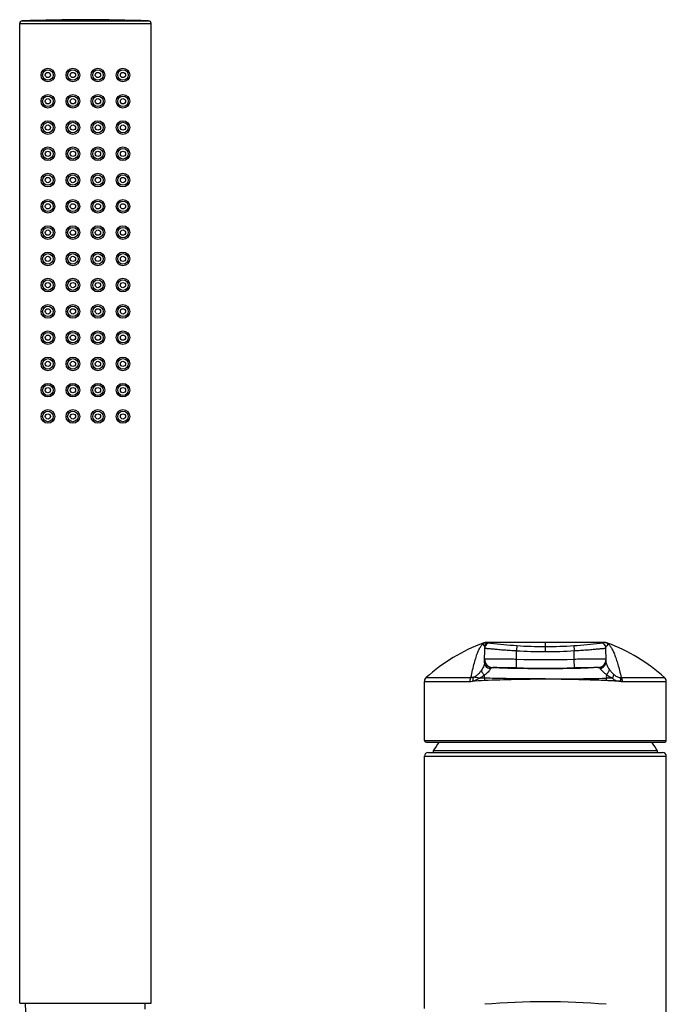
# Model space of a CAD drawing. Header units: millimetres. Extents: x 40 to 1114, y -1754 to 807.
# Tile 19 of 21: x 69 to 192, y 620 to 807. Entities that reach past the tile are written whole.
import ezdxf

# ---------------------------------------------------------------- set-up
doc = ezdxf.new("R2010")
doc.units = ezdxf.units.MM
doc.header["$LTSCALE"] = 23.1
doc.layers.get('0').update_dxf_attribs({"linetype": 'CONTINUOUS'})

msp = doc.modelspace()

# ---------------------------------------------------------------- linework, layer by layer
at = {"color": 7, "linetype": 'CONTINUOUS'}
for p, q in [((69.48, 619.95), (69.48, 806.47)), ((94.48, 619.95), (94.48, 806.47)), ((161.65, 688.59), (158.28, 688.59)), ((158.28, 688.59), (158.28, 688.59)), ((158.48, 688.58), (158.48, 688.58)), ((158.52, 688.57), (158.48, 688.58)), ((158.65, 688.56), (158.48, 688.58)), ((158.52, 688.57), (159.07, 688.5)), ((159.07, 688.51), (158.98, 688.52)), ((180.64, 688.59), (176.6, 688.59)), ((179.89, 688.5), (180.13, 688.53)), ((179.89, 688.51), (179.98, 688.52)), ((180.13, 688.53), (180.48, 688.58)), ((180.43, 688.57), (180.48, 688.58)), ((180.55, 688.59), (180.48, 688.58)), ((180.48, 688.58), (180.48, 688.58)), ((180.67, 688.59), (180.64, 688.59)), ((180.67, 688.59), (180.67, 688.59)), ((181.29, 688.49), (181.27, 688.5)), ((157.91, 684.83), (157.96, 687.64)), ((181.04, 685.03), (181, 687.64)), ((159.44, 683.83), (159.46, 683.83)), ((159.49, 683.83), (159.46, 683.83)), ((159.46, 683.83), (160.1, 683.82)), ((160.1, 683.82), (160.72, 683.8)), ((160.72, 683.8), (162.82, 683.74)), ((161.36, 683.78), (161.6, 683.77)), ((161.6, 683.77), (161.71, 683.77)), ((161.73, 683.77), (161.87, 683.76)), ((161.88, 683.76), (161.99, 683.76)), ((177.09, 683.76), (177.22, 683.77)), ((177.25, 683.77), (177.35, 683.77)), ((177.35, 683.77), (177.6, 683.78)), ((179.47, 683.83), (179.51, 683.83)), ((179.5, 683.83), (179.47, 683.83)), ((179.52, 683.83), (179.5, 683.83)), ((179.5, 683.83), (179.5, 683.83)), ((146.48, 669.95), (146.48, 681.2)), ((192.48, 669.95), (192.48, 681.2)), ((146.78, 669.65), (192.18, 669.65)), ((147.18, 667.65), (191.78, 667.65)), ((146.48, 618.95), (146.48, 666.95)), ((192.48, 583.15), (192.48, 666.95)), ((69.48, 619.95), (94.48, 619.95)), ((70.7, 616.47), (70.58, 619.95)), ((93.33, 618.82), (93.37, 619.95))]:
    msp.add_line(p, q, dxfattribs=at)
at = {"color": 9, "linetype": 'CONTINUOUS'}
for p, q in [((69.48, 806.47), (94.48, 806.47)), ((69.96, 806.97), (94, 806.97)), ((157.66, 688.49), (157.7, 688.49)), ((157.66, 688.49), (157.74, 688.48)), ((157.71, 688.49), (157.74, 688.48)), ((158.55, 688.58), (158.48, 688.58)), ((158.48, 688.58), (158.48, 688.58)), ((180.44, 688.58), (158.51, 688.58)), ((161.65, 688.58), (159.55, 688.58)), ((164.04, 688.03), (163.98, 687.06)), ((169.48, 688.58), (169.48, 688.59)), ((169.48, 686.87), (169.48, 688.58)), ((174.91, 688.03), (174.98, 687.06)), ((180.4, 688.58), (180.33, 688.58)), ((180.48, 688.58), (180.43, 688.58)), ((180.48, 688.58), (180.47, 688.58)), ((181.23, 688.48), (181.29, 688.49)), ((181.23, 688.48), (181.29, 688.49)), ((181.29, 688.49), (181.29, 688.49)), ((163.98, 685.4), (163.98, 687.06)), ((174.98, 685.4), (174.98, 687.06)), ((163.96, 683.77), (163.98, 685.4)), ((174.99, 683.77), (174.98, 685.4)), ((146.48, 681.2), (155.11, 681.2)), ((146.81, 681.95), (155.32, 681.95)), ((183.89, 681.95), (192.14, 681.95)), ((184.11, 681.2), (192.48, 681.2)), ((146.48, 669.95), (192.48, 669.95)), ((190.8, 667.95), (148.15, 667.95)), ((146.48, 666.95), (192.48, 666.95))]:
    msp.add_line(p, q, dxfattribs=at)
at = {"color": 7, "linetype": 'CONTINUOUS'}
for points in [[(157.83, 688.54), (157.76, 688.52), (157.69, 688.5), (157.66, 688.49)], [(158.48, 688.58), (158.41, 688.59), (158.33, 688.59), (158.26, 688.59), (158.19, 688.59), (158.11, 688.59), (158.04, 688.58), (157.97, 688.57), (157.9, 688.56), (157.83, 688.54)], [(169.29, 688.59), (167.67, 688.6), (161.65, 688.59)], [(176.6, 688.59), (175.42, 688.6), (169.29, 688.59)], [(181.27, 688.5), (181.2, 688.52), (181.13, 688.54), (181.06, 688.56), (180.99, 688.57), (180.91, 688.58), (180.84, 688.59), (180.77, 688.59), (180.7, 688.59), (180.62, 688.59), (180.55, 688.59)], [(158.37, 684.28), (158.37, 684.28), (158.38, 684.27)], [(158.38, 684.27), (158.39, 684.26), (158.4, 684.25), (158.41, 684.24), (158.43, 684.23), (158.44, 684.22), (158.45, 684.2), (158.47, 684.19), (158.49, 684.18), (158.5, 684.16), (158.52, 684.15), (158.54, 684.14), (158.56, 684.12), (158.58, 684.11), (158.6, 684.1), (158.62, 684.08), (158.64, 684.07), (158.67, 684.05), (158.69, 684.04), (158.72, 684.02), (158.74, 684.01), (158.77, 684), (158.8, 683.98), (158.83, 683.97), (158.87, 683.95), (158.91, 683.94), (158.94, 683.92), (158.98, 683.91), (159.02, 683.9), (159.05, 683.89), (159.09, 683.88), (159.12, 683.87), (159.16, 683.86), (159.19, 683.86), (159.22, 683.85), (159.25, 683.85), (159.29, 683.84), (159.32, 683.84), (159.35, 683.84), (159.38, 683.83), (159.41, 683.83), (159.44, 683.83)], [(179.51, 683.83), (179.54, 683.83), (179.58, 683.83), (179.61, 683.84), (179.64, 683.84), (179.67, 683.84), (179.7, 683.85), (179.73, 683.85), (179.77, 683.86), (179.8, 683.86), (179.83, 683.87), (179.87, 683.88), (179.9, 683.89), (179.94, 683.9), (179.98, 683.91), (180.01, 683.92), (180.05, 683.94), (180.09, 683.95), (180.12, 683.97), (180.15, 683.98), (180.18, 684), (180.21, 684.01), (180.24, 684.02), (180.27, 684.04), (180.29, 684.05), (180.31, 684.07), (180.34, 684.08), (180.36, 684.1), (180.38, 684.11), (180.4, 684.12), (180.42, 684.14), (180.43, 684.15), (180.45, 684.16), (180.47, 684.18), (180.49, 684.19), (180.5, 684.2), (180.52, 684.22), (180.53, 684.23), (180.54, 684.24), (180.56, 684.25), (180.57, 684.26), (180.57, 684.27), (180.58, 684.27)], [(159.49, 683.83), (159.47, 683.83), (159.46, 683.83)], [(162.82, 683.74), (163.93, 683.71), (165.04, 683.69), (166.15, 683.67), (167.26, 683.66), (168.37, 683.65), (169.48, 683.65), (170.59, 683.65), (171.7, 683.66), (172.81, 683.67), (173.92, 683.69), (175.02, 683.71), (176.13, 683.74), (177.25, 683.77)], [(179.5, 683.83), (179.49, 683.83), (179.47, 683.83)]]:
    msp.add_lwpolyline(points, dxfattribs=at)
at = {"color": 9, "linetype": 'CONTINUOUS'}
msp.add_lwpolyline([(169.03, 688.58), (167.67, 688.58), (161.98, 688.58)], dxfattribs=at)
at = {"color": 7, "linetype": 'CONTINUOUS'}
for centre, radius in [((74.84, 796.65), 1.3), ((74.84, 796.65), 0.5), ((79.6, 796.65), 1.3), ((79.6, 796.65), 0.5), ((84.36, 796.65), 1.3), ((84.36, 796.65), 0.5), ((89.12, 796.65), 1.3), ((89.12, 796.65), 0.5), ((74.84, 791.65), 1.3), ((74.84, 791.65), 0.5), ((79.6, 791.65), 1.3), ((79.6, 791.65), 0.5), ((84.36, 791.65), 1.3), ((84.36, 791.65), 0.5), ((89.12, 791.65), 1.3), ((89.12, 791.65), 0.5), ((74.84, 786.65), 1.3), ((79.6, 786.65), 1.3), ((84.36, 786.65), 1.3), ((89.12, 786.65), 1.3), ((74.84, 786.65), 0.5), ((79.6, 786.65), 0.5), ((84.36, 786.65), 0.5), ((89.12, 786.65), 0.5), ((74.84, 781.65), 1.3), ((74.84, 781.65), 0.5), ((79.6, 781.65), 1.3), ((79.6, 781.65), 0.5), ((84.36, 781.65), 1.3), ((84.36, 781.65), 0.5), ((89.12, 781.65), 1.3), ((89.12, 781.65), 0.5), ((74.84, 776.65), 1.3), ((74.84, 776.65), 0.5), ((79.6, 776.65), 1.3), ((79.6, 776.65), 0.5), ((84.36, 776.65), 1.3), ((84.36, 776.65), 0.5), ((89.12, 776.65), 1.3), ((89.12, 776.65), 0.5), ((74.84, 771.65), 1.3), ((79.6, 771.65), 1.3), ((84.36, 771.65), 1.3), ((89.12, 771.65), 1.3), ((74.84, 771.65), 0.5), ((79.6, 771.65), 0.5), ((84.36, 771.65), 0.5), ((89.12, 771.65), 0.5), ((74.84, 766.65), 1.3), ((74.84, 766.65), 0.5), ((79.6, 766.65), 1.3), ((79.6, 766.65), 0.5), ((84.36, 766.65), 1.3), ((84.36, 766.65), 0.5), ((89.12, 766.65), 1.3), ((89.12, 766.65), 0.5), ((74.84, 761.65), 1.3), ((74.84, 761.65), 0.5), ((79.6, 761.65), 1.3), ((79.6, 761.65), 0.5), ((84.36, 761.65), 1.3), ((84.36, 761.65), 0.5), ((89.12, 761.65), 1.3), ((89.12, 761.65), 0.5), ((74.84, 756.65), 1.3), ((79.6, 756.65), 1.3), ((84.36, 756.65), 1.3), ((89.12, 756.65), 1.3), ((74.84, 756.65), 0.5), ((79.6, 756.65), 0.5), ((84.36, 756.65), 0.5), ((89.12, 756.65), 0.5), ((74.84, 751.65), 1.3), ((74.84, 751.65), 0.5), ((79.6, 751.65), 1.3), ((79.6, 751.65), 0.5), ((84.36, 751.65), 1.3), ((84.36, 751.65), 0.5), ((89.12, 751.65), 1.3), ((89.12, 751.65), 0.5), ((74.84, 746.65), 1.3), ((74.84, 746.65), 0.5), ((79.6, 746.65), 1.3), ((79.6, 746.65), 0.5), ((84.36, 746.65), 1.3), ((84.36, 746.65), 0.5), ((89.12, 746.65), 1.3), ((89.12, 746.65), 0.5), ((74.84, 741.65), 1.3), ((79.6, 741.65), 1.3), ((84.36, 741.65), 1.3), ((89.12, 741.65), 1.3), ((74.84, 741.65), 0.5), ((79.6, 741.65), 0.5), ((84.36, 741.65), 0.5), ((89.12, 741.65), 0.5), ((74.84, 736.65), 1.3), ((74.84, 736.65), 0.5), ((79.6, 736.65), 1.3), ((79.6, 736.65), 0.5), ((84.36, 736.65), 1.3), ((84.36, 736.65), 0.5), ((89.12, 736.65), 1.3), ((89.12, 736.65), 0.5), ((74.84, 731.65), 1.3), ((74.84, 731.65), 0.5), ((79.6, 731.65), 1.3), ((79.6, 731.65), 0.5), ((84.36, 731.65), 1.3), ((84.36, 731.65), 0.5), ((89.12, 731.65), 1.3), ((89.12, 731.65), 0.5)]:
    msp.add_circle(centre, radius, dxfattribs=at)
at = {"color": 9, "linetype": 'CONTINUOUS'}
for centre in [(74.84, 796.65), (79.6, 796.65), (84.36, 796.65), (89.12, 796.65), (74.84, 791.65), (79.6, 791.65), (84.36, 791.65), (89.12, 791.65), (74.84, 786.65), (79.6, 786.65), (84.36, 786.65), (89.12, 786.65), (74.84, 781.65), (79.6, 781.65), (84.36, 781.65), (89.12, 781.65), (74.84, 776.65), (79.6, 776.65), (84.36, 776.65), (89.12, 776.65), (74.84, 771.65), (79.6, 771.65), (84.36, 771.65), (89.12, 771.65), (74.84, 766.65), (79.6, 766.65), (84.36, 766.65), (89.12, 766.65), (74.84, 761.65), (79.6, 761.65), (84.36, 761.65), (89.12, 761.65), (74.84, 756.65), (79.6, 756.65), (84.36, 756.65), (89.12, 756.65), (74.84, 751.65), (79.6, 751.65), (84.36, 751.65), (89.12, 751.65), (74.84, 746.65), (79.6, 746.65), (84.36, 746.65), (89.12, 746.65), (74.84, 741.65), (79.6, 741.65), (84.36, 741.65), (89.12, 741.65), (74.84, 736.65), (79.6, 736.65), (84.36, 736.65), (89.12, 736.65), (74.84, 731.65), (79.6, 731.65), (84.36, 731.65), (89.12, 731.65)]:
    msp.add_circle(centre, 1, dxfattribs=at)
at = {"color": 7, "linetype": 'CONTINUOUS'}
for centre, radius, start, end in [((69.98, 806.47), 0.5, 92.1004, 180), ((81.98, 479.27), 327.91, 87.8996, 92.1004), ((93.98, 806.47), 0.5, 0, 87.8996), ((169.48, 656.61), 34, 110.3357, 131.8103), ((158.25, 686.89), 1.7, 82.3871, 110.3357), ((158.86, 687.62), 0.901, 82.7321, 179), ((158.94, 687.53), 0.985, 82.796, 179), ((169.48, 770.91), 83.06, 262.4188, 262.6135), ((169.49, 770.96), 83.11, 262.7961, 266.2427), ((169.48, 770.81), 82.97, 266.2424, 269.9986), ((169.48, 770.81), 82.97, 270.0014, 273.7576), ((169.47, 770.96), 83.12, 273.7574, 277.204), ((180.01, 687.53), 0.985, 1, 97.2041), ((180.1, 687.62), 0.9, 1, 97.268), ((180.7, 686.9), 1.7, 97.1329, 97.6127), ((180.7, 686.89), 1.7, 70.5787, 97.134), ((180.7, 686.9), 1.7, 70.3668, 70.5786), ((169.48, 656.61), 34, 48.1897, 69.6641), ((159.51, 685.42), 1.59, 179, 269.0289), ((159.42, 685.35), 1.5, 179, 235.9916), ((179.44, 685.42), 1.59, 270.9711, 1), ((179.54, 685.35), 1.5, 304.0006, 1), ((169.57, 938.48), 254.84, 268.2955, 268.4464), ((169.48, 1283.17), 599.43, 269.47287, 270.52713), ((147.48, 681.2), 1, 131.8103, 180), ((191.48, 681.2), 1, 0, 48.1897), ((146.78, 669.95), 0.3, 180, 270), ((169.48, 655.49), 24.7, 145.0238, 149.7054), ((169.48, 655.49), 24.7, 30.2946, 34.9762), ((192.18, 669.95), 0.3, 270, 360), ((147.18, 666.95), 0.7, 90, 180), ((148.32, 667.85), 0.2, 149.7054, 270), ((190.63, 667.85), 0.2, 270, 30.2946), ((191.78, 666.95), 0.7, 0, 90), ((169.48, 480.2), 140, 85.2734, 94.7266)]:
    msp.add_arc(centre, radius, start, end, dxfattribs=at)
at = {"color": 9, "linetype": 'CONTINUOUS'}
for centre, radius, start, end in [((158.31, 686.95), 1.63, 82.4041, 110.4355), ((158.69, 687.65), 0.899, 82.6534, 160.0318), ((180.65, 686.93), 1.66, 69.5733, 97.5914), ((169.48, 770.46), 83.59, 266.2267, 269.9993), ((169.48, 770.46), 83.58, 270.0011, 273.7741), ((169.48, 1311.64), 626.26, 269.49685, 270.50323), ((154.1, 682.14), 3.79, 354.9376, 3.7337), ((184.79, 682.14), 3.72, 174.5924, 185.1378), ((185.01, 687.98), 6.74, 234.4244, 245.5896), ((155.11, 683.9), 2.7, 269.9933, 279.0241), ((173.16, 337.23), 344.46, 92.5419, 92.933), ((155.14, 683.27), 2.07, 280.8019, 286.8407), ((166.74, 681.71), 8.87, 179.3657, 182.3363), ((169.53, 416.76), 264.85, 90.0107, 92.5204), ((169.4, 1169.83), 488.16, 270.009, 271.3712), ((172.2, 681.71), 8.88, 357.6636, 0.6313)]:
    msp.add_arc(centre, radius, start, end, dxfattribs=at)
for points, knots in [([(156.65, 686.79), (156.73, 686.99), (156.89, 687.36), (157.12, 687.78), (157.31, 688.06), (157.49, 688.28), (157.63, 688.42), (157.74, 688.48)], [0, 0, 0, 0, 0.321426, 0.592896, 0.710735, 0.817321, 1, 1, 1, 1]), ([(157.74, 688.48), (157.71, 688.46), (157.66, 688.41), (157.62, 688.32), (157.62, 688.24), (157.65, 688.17), (157.69, 688.11), (157.75, 688.06), (157.8, 688.01), (157.83, 687.97), (157.84, 687.95)], [0, 0, 0, 0, 0.174448, 0.316013, 0.438415, 0.55275, 0.664828, 0.776139, 0.885324, 1, 1, 1, 1]), ([(181.1, 687.91), (181.12, 687.93), (181.15, 687.97), (181.22, 688.01), (181.29, 688.06), (181.35, 688.12), (181.38, 688.18), (181.38, 688.24), (181.37, 688.31), (181.33, 688.4), (181.27, 688.46), (181.23, 688.48)], [0, 0, 0, 0, 0.106544, 0.212197, 0.322305, 0.433186, 0.545488, 0.604357, 0.667115, 0.81187, 1, 1, 1, 1]), ([(181.23, 688.48), (181.36, 688.4), (181.55, 688.23), (181.77, 687.97), (181.95, 687.72), (182.12, 687.43), (182.35, 686.98), (182.51, 686.62), (182.62, 686.36)], [0, 0, 0, 0, 0.18182, 0.288005, 0.405599, 0.53524, 0.677361, 1, 1, 1, 1]), ([(155.32, 681.95), (155.42, 682.44), (155.62, 683.37), (155.95, 684.67), (156.28, 685.79), (156.52, 686.48), (156.65, 686.79)], [0, 0, 0, 0, 0.300015, 0.567363, 0.80091, 1, 1, 1, 1]), ([(157.84, 687.95), (157.87, 687.9), (157.92, 687.82), (157.95, 687.72), (157.96, 687.66), (157.96, 687.64)], [0, 0, 0, 0, 0.533494, 0.776699, 1, 1, 1, 1]), ([(157.96, 687.54), (157.96, 687.54), (157.96, 687.54), (157.96, 687.54), (157.96, 687.54), (157.97, 687.54), (157.97, 687.54), (157.98, 687.54), (157.99, 687.54), (158.01, 687.54), (158.03, 687.54), (158.05, 687.53), (158.09, 687.53), (158.14, 687.52), (158.22, 687.51), (158.32, 687.5), (158.42, 687.49), (158.54, 687.48), (158.67, 687.47), (158.82, 687.45), (159.04, 687.43), (159.34, 687.4), (159.74, 687.37), (160.17, 687.33), (160.65, 687.29), (161.15, 687.24), (161.68, 687.2), (162.24, 687.16), (163, 687.11), (163.59, 687.08), (163.98, 687.06)], [0, 0, 0, 0, 0.000077, 0.000305, 0.000684, 0.001214, 0.001896, 0.002728, 0.004844, 0.007563, 0.010882, 0.014799, 0.019312, 0.030112, 0.043256, 0.05871, 0.076435, 0.096387, 0.118516, 0.142767, 0.169079, 0.227625, 0.293582, 0.366309, 0.445104, 0.529213, 0.61783, 0.71011, 0.805174, 1, 1, 1, 1]), ([(174.98, 687.06), (175.37, 687.08), (175.95, 687.11), (176.72, 687.16), (177.27, 687.2), (177.81, 687.24), (178.31, 687.29), (178.78, 687.33), (179.22, 687.37), (179.61, 687.4), (179.92, 687.43), (180.14, 687.45), (180.28, 687.47), (180.41, 687.48), (180.53, 687.49), (180.64, 687.5), (180.73, 687.51), (180.81, 687.52), (180.87, 687.53), (180.91, 687.53), (180.93, 687.54), (180.95, 687.54), (180.97, 687.54), (180.98, 687.54), (180.99, 687.54), (180.99, 687.54), (180.99, 687.54), (181, 687.54), (181, 687.54), (181, 687.54), (181, 687.54)], [0, 0, 0, 0, 0.194825, 0.289889, 0.38217, 0.470787, 0.554895, 0.63369, 0.706417, 0.772374, 0.83092, 0.857232, 0.881483, 0.903612, 0.923564, 0.941289, 0.956743, 0.969887, 0.980688, 0.985201, 0.989118, 0.992437, 0.995156, 0.997272, 0.998104, 0.998786, 0.999316, 0.999695, 0.999923, 1, 1, 1, 1]), ([(181, 687.64), (181, 687.66), (181, 687.7), (181.03, 687.8), (181.07, 687.86), (181.1, 687.91)], [0, 0, 0, 0, 0.223473, 0.468918, 1, 1, 1, 1]), ([(182.62, 686.36), (182.73, 686.06), (182.96, 685.42), (183.28, 684.39), (183.6, 683.21), (183.8, 682.39), (183.89, 681.95)], [0, 0, 0, 0, 0.207694, 0.443973, 0.708345, 1, 1, 1, 1]), ([(157.91, 684.83), (157.91, 684.79), (157.9, 684.69), (157.87, 684.48), (157.78, 684.16), (157.6, 683.75), (157.43, 683.47), (157.34, 683.33)], [0, 0, 0, 0, 0.078555, 0.172251, 0.402937, 0.683492, 1, 1, 1, 1]), ([(159, 683.56), (158.84, 683.6), (158.55, 683.72), (158.25, 683.97), (158.07, 684.21), (157.98, 684.41), (157.92, 684.62), (157.91, 684.76), (157.91, 684.83)], [0, 0, 0, 0, 0.264889, 0.519301, 0.642566, 0.763298, 0.882144, 1, 1, 1, 1]), ([(163.98, 685.4), (163.58, 685.4), (163, 685.41), (162.23, 685.41), (161.67, 685.42), (161.13, 685.42), (160.62, 685.43), (160.15, 685.43), (159.71, 685.43), (159.31, 685.44), (159.01, 685.44), (158.79, 685.44), (158.64, 685.44), (158.51, 685.45), (158.39, 685.45), (158.28, 685.45), (158.19, 685.45), (158.11, 685.45), (158.05, 685.45), (158.01, 685.45), (157.99, 685.45), (157.97, 685.45), (157.95, 685.45), (157.94, 685.45), (157.93, 685.45), (157.93, 685.45), (157.93, 685.45), (157.92, 685.45), (157.92, 685.45), (157.92, 685.45), (157.92, 685.45)], [0, 0, 0, 0, 0.195095, 0.290291, 0.38269, 0.471402, 0.555575, 0.634397, 0.707109, 0.773011, 0.831469, 0.857727, 0.88192, 0.903987, 0.923877, 0.941541, 0.956938, 0.970028, 0.980783, 0.985275, 0.989174, 0.992477, 0.995182, 0.997288, 0.998116, 0.998793, 0.999321, 0.999697, 0.999924, 1, 1, 1, 1]), ([(181.03, 685.45), (181.03, 685.45), (181.03, 685.45), (181.03, 685.45), (181.03, 685.45), (181.03, 685.45), (181.02, 685.45), (181.01, 685.45), (181, 685.45), (180.99, 685.45), (180.97, 685.45), (180.94, 685.45), (180.9, 685.45), (180.85, 685.45), (180.77, 685.45), (180.68, 685.45), (180.57, 685.45), (180.45, 685.45), (180.31, 685.44), (180.17, 685.44), (179.95, 685.44), (179.64, 685.44), (179.25, 685.43), (178.81, 685.43), (178.33, 685.43), (177.82, 685.42), (177.29, 685.42), (176.73, 685.41), (175.96, 685.41), (175.37, 685.4), (174.98, 685.4)], [0, 0, 0, 0, 0.000076, 0.000303, 0.000679, 0.001207, 0.001884, 0.002712, 0.004818, 0.007523, 0.010826, 0.014725, 0.019217, 0.029972, 0.043062, 0.058459, 0.076123, 0.096013, 0.11808, 0.142273, 0.168531, 0.226989, 0.292891, 0.365603, 0.444425, 0.528598, 0.61731, 0.709709, 0.804905, 1, 1, 1, 1]), ([(179.89, 683.67), (180.05, 683.7), (180.36, 683.82), (180.68, 684.09), (180.87, 684.35), (180.97, 684.57), (181.03, 684.79), (181.04, 684.95), (181.04, 685.03)], [0, 0, 0, 0, 0.259165, 0.511853, 0.635871, 0.758267, 0.879451, 1, 1, 1, 1]), ([(181.65, 683.5), (181.54, 683.65), (181.37, 683.95), (181.18, 684.38), (181.08, 684.7), (181.05, 684.9), (181.04, 684.99), (181.04, 685.03)], [0, 0, 0, 0, 0.33492, 0.622256, 0.846572, 0.932314, 1, 1, 1, 1]), ([(157.34, 683.33), (157.24, 683.19), (157.03, 682.92), (156.68, 682.54), (156.34, 682.26), (156.04, 682.08), (155.89, 682.01), (155.81, 681.98)], [0, 0, 0, 0, 0.245532, 0.498605, 0.753125, 0.878481, 1, 1, 1, 1]), ([(157.88, 682.39), (157.73, 682.28), (157.43, 682.08), (157.1, 681.91), (156.94, 681.83)], [0, 0, 0, 0, 0.494998, 1, 1, 1, 1]), ([(157.88, 682.39), (157.8, 682.47), (157.65, 682.62), (157.5, 682.83), (157.41, 683), (157.35, 683.15), (157.33, 683.26), (157.34, 683.33)], [0, 0, 0, 0, 0.303304, 0.575305, 0.696943, 0.808182, 1, 1, 1, 1]), ([(159, 683.56), (158.94, 683.46), (158.81, 683.27), (158.56, 682.97), (158.25, 682.67), (158.01, 682.48), (157.88, 682.39)], [0, 0, 0, 0, 0.198418, 0.440141, 0.71091, 1, 1, 1, 1]), ([(159.29, 683.84), (159.24, 683.83), (159.15, 683.77), (159.06, 683.66), (159.02, 683.6), (159, 683.56)], [0, 0, 0, 0, 0.418311, 0.685942, 1, 1, 1, 1]), ([(179.89, 683.67), (179.85, 683.71), (179.79, 683.78), (179.7, 683.83), (179.66, 683.84)], [0, 0, 0, 0, 0.560609, 1, 1, 1, 1]), ([(181.08, 682.49), (180.95, 682.59), (180.69, 682.79), (180.36, 683.1), (180.13, 683.36), (179.98, 683.54), (179.92, 683.63), (179.89, 683.67)], [0, 0, 0, 0, 0.298189, 0.573509, 0.812899, 0.914048, 1, 1, 1, 1]), ([(181.08, 682.49), (181.17, 682.57), (181.33, 682.74), (181.49, 682.96), (181.58, 683.14), (181.64, 683.3), (181.65, 683.42), (181.65, 683.5)], [0, 0, 0, 0, 0.300072, 0.570945, 0.692801, 0.804804, 1, 1, 1, 1]), ([(182.46, 682.56), (182.31, 682.7), (182.01, 683), (181.76, 683.33), (181.65, 683.5)], [0, 0, 0, 0, 0.5104, 1, 1, 1, 1]), ([(182.46, 682.56), (182.47, 682.51), (182.45, 682.4), (182.4, 682.22), (182.33, 682.03), (182.26, 681.9), (182.22, 681.84)], [0, 0, 0, 0, 0.199171, 0.434111, 0.702643, 1, 1, 1, 1]), ([(182.46, 682.56), (182.56, 682.48), (182.75, 682.32), (183.06, 682.13), (183.37, 681.99), (183.59, 681.95), (183.7, 681.95)], [0, 0, 0, 0, 0.264801, 0.524468, 0.772996, 1, 1, 1, 1]), ([(155.32, 681.95), (155.25, 681.85), (155.14, 681.6), (155.11, 681.34), (155.11, 681.2)], [0, 0, 0, 0, 0.473582, 1, 1, 1, 1]), ([(155.81, 681.98), (155.77, 681.97), (155.61, 681.94), (155.44, 681.94), (155.32, 681.95)], [0, 0, 0, 0, 0.255985, 1, 1, 1, 1]), ([(155.74, 681.29), (155.72, 681.41), (155.72, 681.6), (155.75, 681.83), (155.79, 681.93), (155.81, 681.98)], [0, 0, 0, 0, 0.534185, 0.777864, 1, 1, 1, 1]), ([(155.74, 681.29), (155.85, 681.32), (156.05, 681.39), (156.34, 681.53), (156.64, 681.67), (156.84, 681.78), (156.94, 681.83)], [0, 0, 0, 0, 0.2415, 0.488917, 0.741844, 1, 1, 1, 1]), ([(156.94, 681.83), (156.73, 681.86), (156.36, 681.91), (155.98, 681.96), (155.81, 681.98)], [0, 0, 0, 0, 0.54084, 1, 1, 1, 1]), ([(157.87, 681.81), (157.79, 681.81), (157.48, 681.82), (157.17, 681.83), (156.94, 681.83)], [0, 0, 0, 0, 0.252875, 1, 1, 1, 1]), ([(169.48, 681.67), (168.47, 681.67), (165.98, 681.68), (162.11, 681.72), (159.25, 681.78), (157.87, 681.81)], [0, 0, 0, 0, 0.261502, 0.643667, 1, 1, 1, 1]), ([(181.08, 681.35), (180.17, 681.39), (178.79, 681.44), (176.93, 681.5), (175.48, 681.54), (174, 681.57), (172, 681.6), (170.49, 681.61), (169.48, 681.61)], [0, 0, 0, 0, 0.234361, 0.3568, 0.482042, 0.609542, 0.738744, 1, 1, 1, 1]), ([(182.22, 681.84), (182.13, 681.84), (181.75, 681.83), (181.37, 681.82), (181.08, 681.81)], [0, 0, 0, 0, 0.246403, 1, 1, 1, 1]), ([(183.87, 681.22), (183.65, 681.23), (183.19, 681.25), (182.5, 681.28), (181.8, 681.32), (181.32, 681.34), (181.08, 681.35)], [0, 0, 0, 0, 0.240336, 0.487328, 0.740675, 1, 1, 1, 1]), ([(182.22, 681.84), (182.33, 681.71), (182.51, 681.55), (182.79, 681.4), (183.07, 681.3), (183.43, 681.24), (183.72, 681.23), (183.86, 681.22)], [0, 0, 0, 0, 0.27185, 0.399907, 0.523959, 0.764608, 1, 1, 1, 1]), ([(183.7, 681.95), (183.73, 681.94), (183.8, 681.94), (183.86, 681.95), (183.89, 681.95)], [0, 0, 0, 0, 0.502846, 1, 1, 1, 1]), ([(183.86, 681.22), (183.87, 681.35), (183.85, 681.6), (183.76, 681.84), (183.7, 681.95)], [0, 0, 0, 0, 0.528577, 1, 1, 1, 1]), ([(183.87, 681.22), (183.89, 681.21), (183.93, 681.21), (183.99, 681.21), (184.05, 681.2), (184.09, 681.2), (184.11, 681.2)], [0, 0, 0, 0, 0.251251, 0.50157, 0.751154, 1, 1, 1, 1]), ([(183.89, 681.95), (183.97, 681.85), (184.07, 681.6), (184.11, 681.34), (184.11, 681.2)], [0, 0, 0, 0, 0.474295, 1, 1, 1, 1])]:
    msp.add_open_spline(points, degree=3, knots=knots, dxfattribs=at)
at = {"color": 7, "linetype": 'CONTINUOUS'}
for points, knots in [([(163.96, 683.77), (163.67, 683.78), (163.1, 683.78), (162.28, 683.79), (161.51, 683.8), (160.93, 683.81), (160.52, 683.81), (160.26, 683.82), (160.03, 683.82), (159.84, 683.82), (159.71, 683.83), (159.63, 683.83), (159.58, 683.83), (159.54, 683.83), (159.51, 683.83), (159.5, 683.83), (159.49, 683.83), (159.49, 683.83)], [0, 0, 0, 0, 0.194679, 0.381948, 0.554652, 0.706169, 0.772121, 0.830661, 0.88122, 0.923305, 0.956506, 0.969669, 0.980496, 0.988961, 0.995042, 0.998724, 1, 1, 1, 1]), ([(179.47, 683.83), (179.47, 683.83), (179.46, 683.83), (179.44, 683.83), (179.42, 683.83), (179.38, 683.83), (179.33, 683.83), (179.24, 683.83), (179.11, 683.82), (178.92, 683.82), (178.7, 683.82), (178.44, 683.81), (178.03, 683.81), (177.44, 683.8), (176.68, 683.79), (175.85, 683.78), (175.28, 683.78), (174.99, 683.77)], [0, 0, 0, 0, 0.001275, 0.004958, 0.011039, 0.019504, 0.030331, 0.043494, 0.076694, 0.11878, 0.169339, 0.227879, 0.293831, 0.445348, 0.618052, 0.80532, 1, 1, 1, 1])]:
    msp.add_open_spline(points, degree=3, knots=knots, dxfattribs=at)

doc.saveas('drawing.dxf')
